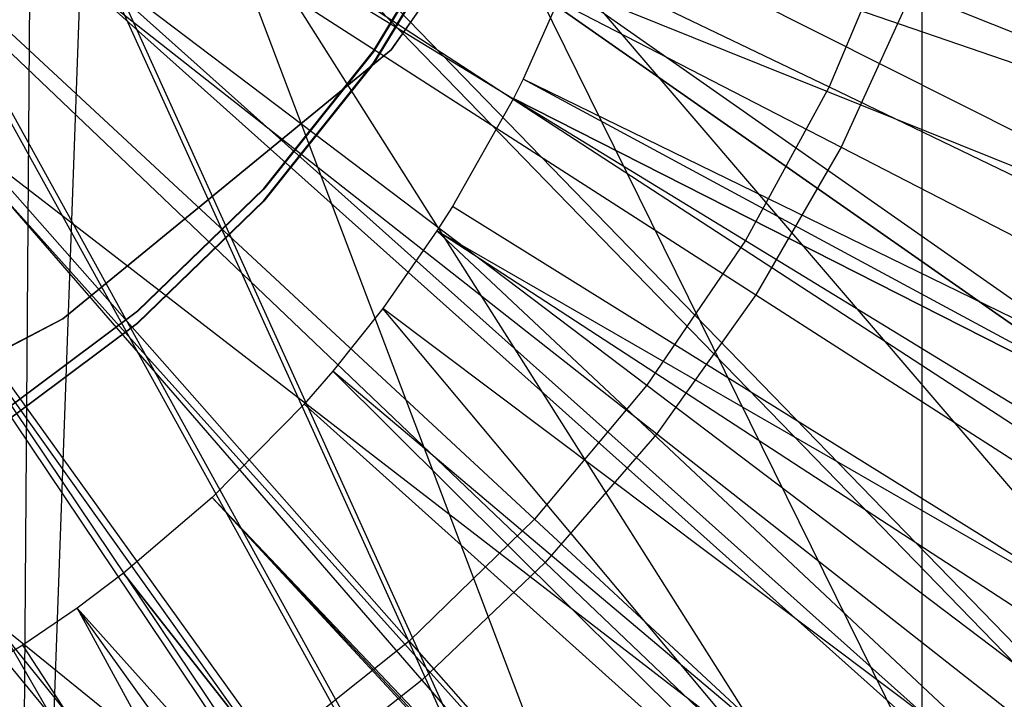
# Model space of a CAD drawing. Extents: x 0.1 to 16.1, y -7.1 to 6.9.
# Tile 72 of 118: x 8.327 to 8.643, y -0.552 to -0.334. Entities that reach past the tile are written whole.
import ezdxf

# ---------------------------------------------------------------- set-up
doc = ezdxf.new("R2010")
doc.units = 0
doc.header["$LTSCALE"] = 2.54
doc.layers.get('0').update_dxf_attribs({"color": 13, "linetype": 'CONTINUOUS'})

# ---------------------------------------------------------------- blocks, each defined once
blk = doc.blocks.new('DROPS_WOOD_A_PM_STL')
at = {"color": 0}
for p, q in [((8.61687, -0.8927, 38.88477), (8.61687, -0.0927, 38.88436)), ((8.61687, -0.8927, 38.88477), (8.61687, -0.0927, 38.88436)), ((8.77459, -0.89497, 31.47616), (8.38, -0.09497, 31.42666)), ((8.77459, -0.89497, 31.47616), (8.38, -0.09497, 31.42666)), ((8.61687, -0.89626, 31.96762), (8.61687, -0.09626, 31.9672)), ((8.61687, -0.89626, 31.96762), (8.61687, -0.09626, 31.9672)), ((8.08, -0.11157, 2.26919), (8.58698, -0.35569, 2.32321)), ((8.08, -0.11157, 2.26919), (8.52855, -0.45131, 2.32326)), ((8.08, -0.11157, 2.26919), (8.49249, -0.49428, 2.32328)), ((8.08, -0.11157, 2.26919), (8.56015, -0.40496, 2.32324)), ((8.08, -0.11157, 2.26919), (8.52855, -0.45131, 2.32326)), ((8.08, -0.11157, 2.26919), (8.58698, -0.35569, 2.32321)), ((8.08, -0.11157, 2.26919), (8.56015, -0.40496, 2.32324)), ((8.08, -0.11157, 2.26919), (8.49249, -0.49428, 2.32328)), ((8.08, -0.11157, 2.26919), (8.45233, -0.53345, 2.3233)), ((8.08, -0.11157, 2.26919), (8.40847, -0.56842, 2.32332)), ((8.08, -0.11157, 2.26919), (8.36135, -0.59886, 2.32334)), ((8.08, -0.11157, 2.26919), (8.45233, -0.53345, 2.3233)), ((8.08, -0.11157, 2.26919), (8.40847, -0.56842, 2.32332)), ((8.08, -0.11157, 2.26919), (8.36135, -0.59886, 2.32334)), ((9.00035, -0.89918, 26.30931), (8.3725, -0.1658, 26.37281)), ((9.00035, -0.89918, 26.30931), (8.3725, -0.1658, 26.37281)), ((8.61687, -0.8927, 38.88477), (8.35716, -0.20749, 38.91485)), ((8.61687, -0.8927, 38.88477), (8.35716, -0.20749, 38.91485)), ((8.32636, -0.89497, 43.4116), (8.35029, -0.22514, 43.41083)), ((8.32636, -0.89497, 43.4116), (8.35029, -0.22514, 43.41083)), ((9.30713, -0.89497, 43.32072), (8.35029, -0.22514, 43.41083)), ((9.30713, -0.89497, 43.32072), (8.35029, -0.22514, 43.41083)), ((8.35029, -0.22514, 27.41996), (9.30713, -0.89497, 27.51007)), ((8.35029, -0.22514, 27.41996), (9.30713, -0.89497, 27.51007)), ((8.35029, -0.22514, 31.42454), (8.77459, -0.89497, 31.47616)), ((8.35029, -0.22514, 31.42454), (8.77459, -0.89497, 31.47616)), ((8.35029, -0.22514, 39.40625), (8.77459, -0.89497, 39.35463)), ((8.35029, -0.22514, 39.40625), (8.77459, -0.89497, 39.35463)), ((8.35029, -0.22931, 26.37388), (9.00035, -0.89918, 26.30931)), ((8.35029, -0.22931, 26.37388), (9.00035, -0.89918, 26.30931)), ((8.52473, -0.23224, 211.49558), (8.44658, -0.34375, 211.49563)), ((8.52473, -0.23224, 211.49558), (8.44658, -0.34375, 211.49563)), ((8.44658, -0.34379, 211.41565), (8.52473, -0.23228, 211.41558)), ((8.44658, -0.34379, 211.41565), (8.52473, -0.23228, 211.41558)), ((8.35029, -0.23549, 14.38607), (9.00035, -0.90529, 14.45133)), ((8.35029, -0.23549, 14.38607), (9.00035, -0.90529, 14.45133)), ((8.32636, -0.89497, 43.4116), (8.33119, -0.259, 43.41145)), ((8.32636, -0.89497, 43.4116), (8.33119, -0.259, 43.41145)), ((8.32636, -0.89497, 27.41919), (8.33119, -0.259, 27.41934)), ((8.32636, -0.89497, 27.41919), (8.33119, -0.259, 27.41934)), ((8.32953, -0.25922, 38.91696), (8.61687, -0.8927, 38.88477)), ((8.32953, -0.25922, 38.91696), (8.61687, -0.8927, 38.88477)), ((9.30713, -0.89497, 27.51007), (8.33119, -0.259, 27.41934)), ((9.30713, -0.89497, 27.51007), (8.33119, -0.259, 27.41934)), ((8.32939, -0.26302, 31.93477), (8.61687, -0.89626, 31.96762)), ((8.32939, -0.26302, 31.93477), (8.61687, -0.89626, 31.96762)), ((8.31455, -0.28619, 26.37542), (9.00035, -0.89918, 26.30931)), ((8.31455, -0.28619, 26.37542), (9.00035, -0.89918, 26.30931)), ((8.31462, -0.29228, 14.38459), (9.00035, -0.90529, 14.45133)), ((8.31462, -0.29228, 14.38459), (9.00035, -0.90529, 14.45133)), ((8.44088, -0.34415, 39.42527), (8.4701, -0.29594, 39.42524)), ((8.44088, -0.34415, 39.42527), (8.4701, -0.29594, 39.42524)), ((8.4701, -0.29619, 38.92524), (8.44088, -0.34441, 38.92527)), ((8.4701, -0.29619, 38.92524), (8.44088, -0.34441, 38.92527)), ((8.44088, -0.34801, 31.93777), (8.4701, -0.2998, 31.93775)), ((8.44088, -0.34801, 31.93777), (8.4701, -0.2998, 31.93775)), ((8.4701, -0.30005, 31.43775), (8.44088, -0.34827, 31.43777)), ((8.4701, -0.30005, 31.43775), (8.44088, -0.34827, 31.43777)), ((8.51031, -0.3014, 14.34886), (8.75803, -0.42619, 14.30011)), ((8.51031, -0.3014, 14.34886), (8.75803, -0.42619, 14.30011)), ((10.2079, -0.88494, 13.79916), (8.51031, -0.3014, 14.34886)), ((10.2079, -0.88494, 13.79916), (8.51031, -0.3014, 14.34886)), ((8.29213, -0.30481, 38.91946), (8.61687, -0.8927, 38.88477)), ((8.29213, -0.30481, 38.91946), (8.61687, -0.8927, 38.88477)), ((8.60877, -0.304, 2.32319), (8.58698, -0.35569, 2.32321)), ((8.60877, -0.304, 2.32319), (8.58698, -0.35569, 2.32321)), ((8.61687, -0.89626, 31.96762), (8.29213, -0.30841, 31.93233)), ((8.61687, -0.89626, 31.96762), (8.29213, -0.30841, 31.93233)), ((8.50216, -0.32328, 14.34887), (8.48888, -0.35316, 14.34889)), ((8.50216, -0.32328, 14.34887), (8.48888, -0.35316, 14.34889)), ((8.73169, -0.48424, 14.30014), (8.50216, -0.32328, 14.34887)), ((8.73169, -0.48424, 14.30014), (8.50216, -0.32328, 14.34887)), ((8.75803, -0.42619, 14.30011), (8.50216, -0.32328, 14.34887)), ((8.75803, -0.42619, 14.30011), (8.50216, -0.32328, 14.34887)), ((10.16759, -0.99317, 13.79922), (8.50216, -0.32328, 14.34887)), ((10.16759, -0.99317, 13.79922), (8.50216, -0.32328, 14.34887)), ((8.26705, -0.32952, 39.41102), (8.77459, -0.89497, 39.35463)), ((8.26705, -0.32952, 31.41977), (8.77459, -0.89497, 31.47616)), ((8.26705, -0.32952, 31.41977), (8.77459, -0.89497, 31.47616)), ((8.26705, -0.32952, 39.41102), (8.77459, -0.89497, 39.35463)), ((8.26705, -0.33988, 14.38295), (9.00035, -0.90529, 14.45133)), ((8.26705, -0.33988, 14.38295), (9.00035, -0.90529, 14.45133)), ((8.24676, -0.34206, 38.92194), (8.61687, -0.8927, 38.88477)), ((8.24676, -0.34206, 38.92194), (8.61687, -0.8927, 38.88477)), ((8.44658, -0.34375, 211.49563), (8.34125, -0.43004, 211.49568)), ((8.44658, -0.34375, 211.49563), (8.34125, -0.43004, 211.49568)), ((8.34125, -0.43009, 211.41567), (8.44658, -0.34379, 211.41565)), ((8.34125, -0.43009, 211.41567), (8.44658, -0.34379, 211.41565)), ((8.40572, -0.38823, 39.42529), (8.44088, -0.34415, 39.42527)), ((8.40572, -0.38823, 39.42529), (8.44088, -0.34415, 39.42527)), ((8.44088, -0.34415, 39.42527), (8.44088, -0.34441, 38.92527)), ((8.44088, -0.34415, 39.42527), (8.44088, -0.34441, 38.92527)), ((8.44658, -0.34379, 211.41565), (8.44658, -0.34375, 211.49563)), ((8.44658, -0.34379, 211.41565), (8.44658, -0.34375, 211.49563)), ((8.61687, -0.89626, 31.96762), (8.24675, -0.34567, 31.92989)), ((8.61687, -0.89626, 31.96762), (8.24675, -0.34567, 31.92989)), ((8.44088, -0.34441, 38.92527), (8.40572, -0.38849, 38.92529)), ((8.44088, -0.34441, 38.92527), (8.40572, -0.38849, 38.92529)), ((8.40572, -0.39209, 31.9378), (8.44088, -0.34801, 31.93777)), ((8.40572, -0.39209, 31.9378), (8.44088, -0.34801, 31.93777)), ((8.44088, -0.34827, 31.43777), (8.40572, -0.39235, 31.4378)), ((8.44088, -0.34827, 31.43777), (8.40572, -0.39235, 31.4378)), ((8.44088, -0.34801, 31.93777), (8.44088, -0.34827, 31.43777)), ((8.44088, -0.34801, 31.93777), (8.44088, -0.34827, 31.43777)), ((8.48888, -0.35316, 14.34889), (8.48576, -0.35943, 14.34889)), ((8.48888, -0.35316, 14.34889), (8.48576, -0.35943, 14.34889)), ((8.73169, -0.48424, 14.30014), (8.48888, -0.35316, 14.34889)), ((8.73169, -0.48424, 14.30014), (8.48888, -0.35316, 14.34889)), ((10.10193, -1.1409, 13.79929), (8.48888, -0.35316, 14.34889)), ((10.10193, -1.1409, 13.79929), (8.48888, -0.35316, 14.34889)), ((8.58698, -0.35569, 2.32321), (8.56015, -0.40496, 2.32324)), ((8.58698, -0.35569, 2.32321), (8.56015, -0.40496, 2.32324)), ((8.58698, -0.35569, 2.32321), (9.08698, -0.59643, 2.43084)), ((8.58698, -0.35569, 2.32321), (9.08698, -0.59643, 2.43084)), ((8.48576, -0.35943, 14.34889), (8.46627, -0.39401, 14.34891)), ((8.48576, -0.35943, 14.34889), (8.46627, -0.39401, 14.34891)), ((8.48576, -0.35943, 14.34889), (8.73169, -0.48424, 14.30014)), ((8.48576, -0.35943, 14.34889), (8.73169, -0.48424, 14.30014)), ((10.08649, -1.17192, 13.79931), (8.48576, -0.35943, 14.34889)), ((10.08649, -1.17192, 13.79931), (8.48576, -0.35943, 14.34889)), ((8.1948, -0.37345, 31.92781), (8.61687, -0.89626, 31.96762)), ((8.1948, -0.37345, 31.92781), (8.61687, -0.89626, 31.96762)), ((8.18797, -0.37618, 31.92759), (8.61687, -0.89626, 31.96762)), ((8.18797, -0.37618, 31.92759), (8.61687, -0.89626, 31.96762)), ((8.77459, -0.89497, 39.35463), (8.14676, -0.38745, 39.41484)), ((8.77459, -0.89497, 39.35463), (8.14676, -0.38745, 39.41484)), ((8.36522, -0.42746, 39.42531), (8.40572, -0.38823, 39.42529)), ((8.36522, -0.42746, 39.42531), (8.40572, -0.38823, 39.42529)), ((8.40572, -0.38823, 39.42529), (8.40572, -0.38849, 38.92529)), ((8.40572, -0.38823, 39.42529), (8.40572, -0.38849, 38.92529)), ((8.40572, -0.38849, 38.92529), (8.36522, -0.42771, 38.92531)), ((8.40572, -0.38849, 38.92529), (8.36522, -0.42771, 38.92531)), ((8.36522, -0.43132, 31.93781), (8.40572, -0.39209, 31.9378)), ((8.36522, -0.43132, 31.93781), (8.40572, -0.39209, 31.9378)), ((8.40572, -0.39235, 31.4378), (8.36522, -0.43157, 31.43781)), ((8.40572, -0.39235, 31.4378), (8.36522, -0.43157, 31.43781)), ((8.40572, -0.39209, 31.9378), (8.40572, -0.39235, 31.4378)), ((8.40572, -0.39209, 31.9378), (8.40572, -0.39235, 31.4378)), ((8.46627, -0.39401, 14.34891), (8.46125, -0.40189, 14.34891)), ((8.46627, -0.39401, 14.34891), (8.46125, -0.40189, 14.34891)), ((8.70039, -0.53978, 14.30017), (8.46627, -0.39401, 14.34891)), ((8.70039, -0.53978, 14.30017), (8.46627, -0.39401, 14.34891)), ((9.99012, -1.34292, 13.7994), (8.46627, -0.39401, 14.34891)), ((9.99012, -1.34292, 13.7994), (8.46627, -0.39401, 14.34891)), ((8.46125, -0.40189, 14.34891), (8.44384, -0.42676, 14.34892)), ((8.46125, -0.40189, 14.34891), (8.44384, -0.42676, 14.34892)), ((8.46125, -0.40189, 14.34891), (8.70039, -0.53978, 14.30017)), ((8.46125, -0.40189, 14.34891), (8.70039, -0.53978, 14.30017)), ((8.46125, -0.40189, 14.34891), (8.66437, -0.59238, 14.3002)), ((8.46125, -0.40189, 14.34891), (8.66437, -0.59238, 14.3002)), ((9.96531, -1.38189, 13.79942), (8.46125, -0.40189, 14.34891)), ((9.96531, -1.38189, 13.79942), (8.46125, -0.40189, 14.34891)), ((8.56015, -0.40496, 2.32324), (8.52855, -0.45131, 2.32326)), ((8.56015, -0.40496, 2.32324), (8.52855, -0.45131, 2.32326)), ((8.56015, -0.40496, 2.32324), (9.03369, -0.69428, 2.43089)), ((8.56015, -0.40496, 2.32324), (9.03369, -0.69428, 2.43089)), ((8.32003, -0.46118, 39.42533), (8.36522, -0.42746, 39.42531)), ((8.32003, -0.46118, 39.42533), (8.36522, -0.42746, 39.42531)), ((8.36522, -0.42771, 38.92531), (8.32003, -0.46144, 38.92533)), ((8.36522, -0.42771, 38.92531), (8.32003, -0.46144, 38.92533)), ((8.36522, -0.42746, 39.42531), (8.36522, -0.42771, 38.92531)), ((8.36522, -0.42746, 39.42531), (8.36522, -0.42771, 38.92531)), ((8.44384, -0.42676, 14.34892), (8.42784, -0.44686, 14.34893)), ((8.44384, -0.42676, 14.34892), (8.42784, -0.44686, 14.34893)), ((8.62391, -0.64165, 14.30022), (8.44384, -0.42676, 14.34892)), ((8.62391, -0.64165, 14.30022), (8.44384, -0.42676, 14.34892)), ((8.66437, -0.59238, 14.3002), (8.44384, -0.42676, 14.34892)), ((8.66437, -0.59238, 14.3002), (8.44384, -0.42676, 14.34892)), ((9.87922, -1.50487, 13.79948), (8.44384, -0.42676, 14.34892)), ((9.87922, -1.50487, 13.79948), (8.44384, -0.42676, 14.34892)), ((8.34125, -0.43004, 211.49568), (8.28077, -0.46165, 211.4957)), ((8.34125, -0.43004, 211.49568), (8.28077, -0.46165, 211.4957)), ((8.28077, -0.46169, 211.4157), (8.34125, -0.43009, 211.41567)), ((8.28077, -0.46169, 211.4157), (8.34125, -0.43009, 211.41567)), ((8.32003, -0.46504, 31.93783), (8.36522, -0.43132, 31.93781)), ((8.32003, -0.46504, 31.93783), (8.36522, -0.43132, 31.93781)), ((8.36522, -0.43157, 31.43781), (8.32003, -0.4653, 31.43783)), ((8.36522, -0.43157, 31.43781), (8.32003, -0.4653, 31.43783)), ((8.34125, -0.43009, 211.41567), (8.34125, -0.43004, 211.49568)), ((8.34125, -0.43009, 211.41567), (8.34125, -0.43004, 211.49568)), ((8.36522, -0.43132, 31.93781), (8.36522, -0.43157, 31.43781)), ((8.36522, -0.43132, 31.93781), (8.36522, -0.43157, 31.43781)), ((8.42784, -0.44686, 14.34893), (8.41865, -0.45743, 14.34894)), ((8.42784, -0.44686, 14.34893), (8.41865, -0.45743, 14.34894)), ((8.62391, -0.64165, 14.30022), (8.42784, -0.44686, 14.34893)), ((8.62391, -0.64165, 14.30022), (8.42784, -0.44686, 14.34893)), ((9.8001, -1.60426, 13.79953), (8.42784, -0.44686, 14.34893)), ((9.8001, -1.60426, 13.79953), (8.42784, -0.44686, 14.34893)), ((8.52855, -0.45131, 2.32326), (8.49249, -0.49428, 2.32328)), ((8.52855, -0.45131, 2.32326), (8.49249, -0.49428, 2.32328)), ((8.52855, -0.45131, 2.32326), (8.97093, -0.78634, 2.43093)), ((8.52855, -0.45131, 2.32326), (8.97093, -0.78634, 2.43093)), ((8.41865, -0.45743, 14.34894), (8.38916, -0.48738, 14.34895)), ((8.41865, -0.45743, 14.34894), (8.38916, -0.48738, 14.34895)), ((8.41865, -0.45743, 14.34894), (8.62391, -0.64165, 14.30022)), ((8.41865, -0.45743, 14.34894), (8.62391, -0.64165, 14.30022)), ((9.75462, -1.65654, 13.79956), (8.41865, -0.45743, 14.34894)), ((9.75462, -1.65654, 13.79956), (8.41865, -0.45743, 14.34894)), ((8.38916, -0.48738, 14.34895), (8.36073, -0.51162, 14.34897)), ((8.38916, -0.48738, 14.34895), (8.36073, -0.51162, 14.34897)), ((8.5793, -0.68719, 14.30024), (8.38916, -0.48738, 14.34895)), ((8.5793, -0.68719, 14.30024), (8.38916, -0.48738, 14.34895)), ((9.61728, -1.79678, 13.79963), (8.38916, -0.48738, 14.34895)), ((9.61728, -1.79678, 13.79963), (8.38916, -0.48738, 14.34895)), ((9.60883, -1.80465, 13.79963), (8.38916, -0.48738, 14.34895)), ((9.60883, -1.80465, 13.79963), (8.38916, -0.48738, 14.34895)), ((8.49249, -0.49428, 2.32328), (8.45233, -0.53345, 2.3233)), ((8.49249, -0.49428, 2.32328), (8.45233, -0.53345, 2.3233)), ((8.49249, -0.49428, 2.32328), (8.89931, -0.87169, 2.43098)), ((8.49249, -0.49428, 2.32328), (8.89931, -0.87169, 2.43098)), ((8.36073, -0.51162, 14.34897), (8.3458, -0.52285, 14.34897)), ((8.36073, -0.51162, 14.34897), (8.3458, -0.52285, 14.34897)), ((8.36073, -0.51162, 14.34897), (8.53089, -0.72868, 14.30027)), ((8.36073, -0.51162, 14.34897), (8.53089, -0.72868, 14.30027)), ((9.46824, -1.92451, 13.79969), (8.36073, -0.51162, 14.34897)), ((9.46824, -1.92451, 13.79969), (8.36073, -0.51162, 14.34897)), ((8.3458, -0.52285, 14.34897), (8.32846, -0.53473, 14.34898)), ((8.3458, -0.52285, 14.34897), (8.32846, -0.53473, 14.34898)), ((8.3458, -0.52285, 14.34897), (8.53089, -0.72868, 14.30027)), ((8.3458, -0.52285, 14.34897), (8.53089, -0.72868, 14.30027)), ((8.3458, -0.52285, 14.34897), (8.47905, -0.76579, 14.30028)), ((8.3458, -0.52285, 14.34897), (8.47905, -0.76579, 14.30028)), ((9.39437, -1.98001, 13.79972), (8.3458, -0.52285, 14.34897)), ((9.39437, -1.98001, 13.79972), (8.3458, -0.52285, 14.34897)), ((8.45233, -0.53345, 2.3233), (8.40847, -0.56842, 2.32332)), ((8.45233, -0.53345, 2.3233), (8.40847, -0.56842, 2.32332)), ((8.45233, -0.53345, 2.3233), (8.81954, -0.94949, 2.43102)), ((8.45233, -0.53345, 2.3233), (8.81954, -0.94949, 2.43102)), ((8.32846, -0.53473, 14.34898), (8.2984, -0.55271, 14.34899)), ((8.32846, -0.53473, 14.34898), (8.2984, -0.55271, 14.34899)), ((8.47905, -0.76579, 14.30028), (8.32846, -0.53473, 14.34898)), ((8.47905, -0.76579, 14.30028), (8.32846, -0.53473, 14.34898)), ((9.30863, -2.03877, 13.79975), (8.32846, -0.53473, 14.34898)), ((9.30863, -2.03877, 13.79975), (8.32846, -0.53473, 14.34898))]:
    blk.add_line(p, q, dxfattribs=at)

msp = doc.modelspace()

# ---------------------------------------------------------------- linework, layer by layer
at = {"color": 0}
for p, q in [((8.08, -0.11162, 2.16919), (8.56354, -0.42236, 2.19694)), ((8.08, -0.11162, 2.16919), (8.59089, -0.37499, 2.19692)), ((8.08, -0.11162, 2.16919), (8.36739, -0.60939, 2.19704)), ((8.08, -0.11162, 2.16919), (8.36739, -0.60939, 2.19704)), ((8.08, -0.11162, 2.16919), (8.41341, -0.57982, 2.19703)), ((8.08, -0.11162, 2.16919), (8.59089, -0.37499, 2.19692)), ((8.08, -0.11162, 2.16919), (8.53181, -0.46692, 2.19697)), ((8.08, -0.11162, 2.16919), (8.56354, -0.42236, 2.19694)), ((8.08, -0.11162, 2.16919), (8.49599, -0.50826, 2.19699)), ((8.08, -0.11162, 2.16919), (8.53181, -0.46692, 2.19697)), ((8.08, -0.11162, 2.16919), (8.4564, -0.546, 2.19701)), ((8.08, -0.11162, 2.16919), (8.49599, -0.50826, 2.19699)), ((8.08, -0.11162, 2.16919), (8.41341, -0.57982, 2.19703)), ((8.08, -0.11162, 2.16919), (8.4564, -0.546, 2.19701)), ((8.61361, -0.32524, 2.19689), (8.59089, -0.37499, 2.19692)), ((8.61361, -0.32524, 2.19689), (8.59089, -0.37499, 2.19692)), ((8.61361, -0.32524, 2.19689), (9.14232, -0.53685, 2.27954)), ((8.61361, -0.32524, 2.19689), (9.14232, -0.53685, 2.27954)), ((8.59089, -0.37499, 2.19692), (8.56354, -0.42236, 2.19694)), ((8.59089, -0.37499, 2.19692), (8.56354, -0.42236, 2.19694)), ((8.59089, -0.37499, 2.19692), (9.09708, -0.63591, 2.27959)), ((8.59089, -0.37499, 2.19692), (9.09708, -0.63591, 2.27959)), ((8.56354, -0.42236, 2.19694), (8.53181, -0.46692, 2.19697)), ((8.56354, -0.42236, 2.19694), (8.53181, -0.46692, 2.19697)), ((8.56354, -0.42236, 2.19694), (9.04263, -0.73021, 2.27964)), ((8.56354, -0.42236, 2.19694), (9.04263, -0.73021, 2.27964)), ((8.53181, -0.46692, 2.19697), (8.49599, -0.50826, 2.19699)), ((8.53181, -0.46692, 2.19697), (8.49599, -0.50826, 2.19699)), ((8.53181, -0.46692, 2.19697), (8.97947, -0.81892, 2.27968)), ((8.53181, -0.46692, 2.19697), (8.97947, -0.81892, 2.27968)), ((8.49599, -0.50826, 2.19699), (8.4564, -0.546, 2.19701)), ((8.49599, -0.50826, 2.19699), (8.4564, -0.546, 2.19701)), ((8.49599, -0.50826, 2.19699), (8.90816, -0.90121, 2.27972)), ((8.49599, -0.50826, 2.19699), (8.90816, -0.90121, 2.27972)), ((8.4564, -0.546, 2.19701), (8.41341, -0.57982, 2.19703)), ((8.4564, -0.546, 2.19701), (8.41341, -0.57982, 2.19703)), ((8.4564, -0.546, 2.19701), (8.82935, -0.97636, 2.27976)), ((8.4564, -0.546, 2.19701), (8.82935, -0.97636, 2.27976))]:
    msp.add_line(p, q, dxfattribs=at)

# ---------------------------------------------------------------- block references
msp.add_blockref('DROPS_WOOD_A_PM_STL', (0, 0), dxfattribs=at)

doc.saveas('drawing.dxf')
